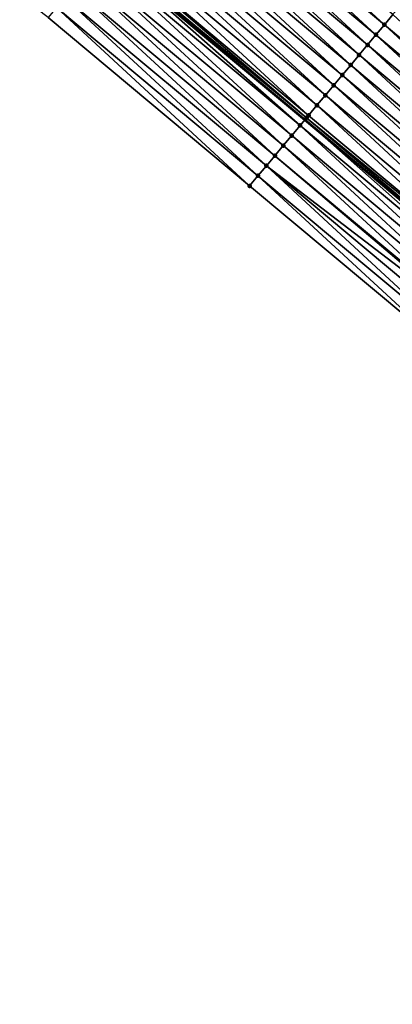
# Model space of a CAD drawing. Header units: feet. Extents: x 2017353 to 2024169, y 808050 to 818690.
# Tile 155 of 256: x 2018570 to 2018599, y 817510 to 817585. Entities that reach past the tile are written whole.
import ezdxf

# ---------------------------------------------------------------- set-up
doc = ezdxf.new("R2010")
doc.units = ezdxf.units.FT
doc.header["$MEASUREMENT"] = 0
for name, color, linetype, lineweight in [('EP_Travel Lane', 172, 'Continuous', 53), ('SB-Road Shots', 141, 'Continuous', 100), ('SB-Road X-Section', 40, 'Continuous', 13)]:
    doc.layers.add(name, color=color, linetype=linetype, lineweight=lineweight)
doc.layers.add('I-77-MM15-17_SB-Surface-BORDER', color=7, linetype='Continuous')
doc.layers.add('I-77-MM15-17_SB-Surface-TIN', color=7, linetype='Continuous')

msp = doc.modelspace()

# ---------------------------------------------------------------- linework, layer by layer
at = {"layer": 'EP_Travel Lane'}
msp.add_polyline3d([(2018484.998717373, 817667.5921670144, 266.2066568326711), (2018500.29255133, 817654.7053015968, 266.0408652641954), (2018515.586330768, 817641.818482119, 265.8670537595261), (2018530.880146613, 817628.9316319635, 265.698603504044), (2018546.173884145, 817616.0448477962, 265.5186236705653), (2018561.467530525, 817603.1581404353, 265.3252465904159), (2018576.819980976, 817590.277541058, 265.1314797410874), (2018592.164611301, 817577.4516445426, 264.9347211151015), (2018607.509184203, 817564.625796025, 264.7302360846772), (2018622.853501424, 817551.8001612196, 264.4912607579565), (2018638.197876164, 817538.9744783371, 264.2600516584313), (2018653.54235965, 817526.148704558, 264.0434927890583), (2018668.886904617, 817513.3228793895, 263.8352409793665)], dxfattribs=at)
at = {"layer": 'I-77-MM15-17_SB-Surface-BORDER', "color": 3, "linetype": 'Continuous', "lineweight": -3}
msp.add_polyline3d([(2018666.19084932, 817510.099730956, 263.6790065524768), (2018649.612508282, 817521.4504297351, 263.8234945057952), (2018634.241339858, 817534.244396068, 264.0322390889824), (2018618.653385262, 817546.7785551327, 264.2707484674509), (2018603.309124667, 817559.6041435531, 264.5172999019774), (2018587.964654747, 817572.429906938, 264.7356033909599), (2018572.620005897, 817585.2558198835, 264.9298065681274), (2018556.603043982, 817597.3884801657, 265.0793401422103), (2018541.309458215, 817610.2751508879, 265.2805835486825), (2018526.015718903, 817623.1619509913, 265.4592594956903), (2018510.72202356, 817636.048714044, 265.6443799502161), (2018495.428328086, 817648.9354772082, 265.8294931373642), (2018480.13450792, 817661.822345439, 265.9962654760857)], dxfattribs=at)
at = {"layer": 'I-77-MM15-17_SB-Surface-TIN', "color": 128, "linetype": 'Continuous', "lineweight": -3}
for points in [[(2018598.228609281, 817584.7039140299, 265.1051455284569), (2018583.525521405, 817598.2968990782, 265.3310365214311), (2018582.884017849, 817597.5297789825, 265.3070782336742)], [(2018598.228609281, 817584.7039140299, 265.1051455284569), (2018598.870114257, 817585.471032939, 265.1292960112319), (2018583.525521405, 817598.2968990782, 265.3310365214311)], [(2018597.587142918, 817583.9367628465, 265.0862016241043), (2018582.884017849, 817597.5297789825, 265.3070782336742), (2018582.242553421, 817596.7626261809, 265.2883961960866)], [(2018597.587142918, 817583.9367628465, 265.0862016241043), (2018598.228609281, 817584.7039140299, 265.1051455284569), (2018582.884017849, 817597.5297789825, 265.3070782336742)], [(2018596.945689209, 817583.1696010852, 265.0689641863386), (2018582.242553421, 817596.7626261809, 265.2883961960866), (2018581.60109146, 817595.995471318, 265.2700467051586)], [(2018596.945689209, 817583.1696010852, 265.0689641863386), (2018597.587142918, 817583.9367628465, 265.0862016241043), (2018582.242553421, 817596.7626261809, 265.2883961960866)], [(2018596.304226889, 817582.402446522, 265.0505655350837), (2018581.60109146, 817595.995471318, 265.2700467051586), (2018580.959619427, 817595.2283248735, 265.2503391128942)], [(2018596.304226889, 817582.402446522, 265.0505655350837), (2018596.945689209, 817583.1696010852, 265.0689641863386), (2018581.60109146, 817595.995471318, 265.2700467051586)], [(2018595.66274557, 817581.6353078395, 265.0296049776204), (2018580.959619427, 817595.2283248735, 265.2503391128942), (2018580.318152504, 817594.461174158, 265.2313205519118)], [(2018595.66274557, 817581.6353078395, 265.0296049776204), (2018596.304226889, 817582.402446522, 265.0505655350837), (2018580.959619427, 817595.2283248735, 265.2503391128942)], [(2018595.021286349, 817580.8681506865, 265.0116241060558), (2018580.318152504, 817594.461174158, 265.2313205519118), (2018579.67666839, 817593.6940378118, 265.2099838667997)], [(2018595.021286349, 817580.8681506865, 265.0116241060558), (2018595.66274557, 817581.6353078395, 265.0296049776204), (2018580.318152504, 817594.461174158, 265.2313205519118)], [(2018594.379824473, 817580.1009957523, 264.9932853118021), (2018579.67666839, 817593.6940378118, 265.2099838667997), (2018579.035193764, 817592.9268935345, 265.1899266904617)], [(2018594.379824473, 817580.1009957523, 264.9932853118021), (2018595.021286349, 817580.8681506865, 265.0116241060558), (2018579.67666839, 817593.6940378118, 265.2099838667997)], [(2018593.73837254, 817579.333832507, 264.9762872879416), (2018579.035193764, 817592.9268935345, 265.1899266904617), (2018578.393741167, 817592.1597308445, 265.1728398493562)], [(2018593.73837254, 817579.333832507, 264.9762872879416), (2018594.379824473, 817580.1009957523, 264.9932853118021), (2018579.035193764, 817592.9268935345, 265.1899266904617)], [(2018593.09689744, 817578.5666886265, 264.9561652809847), (2018578.393741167, 817592.1597308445, 265.1728398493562), (2018577.752262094, 817591.3925902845, 265.1521829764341)], [(2018593.09689744, 817578.5666886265, 264.9561652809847), (2018593.73837254, 817579.333832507, 264.9762872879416), (2018578.393741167, 817592.1597308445, 265.1728398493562)], [(2018592.455484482, 817577.7994928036, 264.9444227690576), (2018577.752262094, 817591.3925902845, 265.1521829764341), (2018577.110847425, 817590.6253958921, 265.1402105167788)], [(2018592.455484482, 817577.7994928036, 264.9444227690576), (2018593.09689744, 817578.5666886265, 264.9561652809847), (2018577.752262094, 817591.3925902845, 265.1521829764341)], [(2018592.310213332, 817577.6257443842, 264.9410461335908), (2018577.110847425, 817590.6253958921, 265.1402105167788), (2018576.905578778, 817590.379892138, 265.1352157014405)], [(2018592.310213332, 817577.6257443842, 264.9410461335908), (2018592.455484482, 817577.7994928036, 264.9444227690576), (2018577.110847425, 817590.6253958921, 265.1402105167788)], [(2018591.172428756, 817576.2652932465, 264.8899493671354), (2018576.469343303, 817589.858276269, 265.1161759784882), (2018575.827792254, 817589.0911958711, 265.0858135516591)], [(2018591.813973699, 817577.0323787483, 264.9194892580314), (2018576.819980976, 817590.277541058, 265.1314797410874), (2018576.469343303, 817589.858276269, 265.1161759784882)], [(2018591.172428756, 817576.2652932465, 264.8899493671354), (2018591.813973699, 817577.0323787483, 264.9194892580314), (2018576.469343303, 817589.858276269, 265.1161759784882)], [(2018576.905578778, 817590.379892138, 265.1352157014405), (2018576.819980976, 817590.277541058, 265.1314797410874), (2018592.164611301, 817577.4516445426, 264.9347211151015)], [(2018591.813973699, 817577.0323787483, 264.9194892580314), (2018592.164611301, 817577.4516445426, 264.9347211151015), (2018576.819980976, 817590.277541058, 265.1314797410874)], [(2018592.310213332, 817577.6257443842, 264.9410461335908), (2018576.905578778, 817590.379892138, 265.1352157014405), (2018592.164611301, 817577.4516445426, 264.9347211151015)], [(2018590.530888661, 817575.4982036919, 264.8610633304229), (2018575.827792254, 817589.0911958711, 265.0858135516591), (2018575.186192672, 817588.3241560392, 265.0489068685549)], [(2018590.530888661, 817575.4982036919, 264.8610633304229), (2018591.172428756, 817576.2652932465, 264.8899493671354), (2018575.827792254, 817589.0911958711, 265.0858135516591)], [(2018589.889383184, 817574.7310852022, 264.8368451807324), (2018575.186192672, 817588.3241560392, 265.0489068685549), (2018574.544715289, 817587.557014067, 265.028477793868)], [(2018589.889383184, 817574.7310852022, 264.8368451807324), (2018590.530888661, 817575.4982036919, 264.8610633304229), (2018575.186192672, 817588.3241560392, 265.0489068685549)], [(2018589.2477881, 817573.9640416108, 264.8005441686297), (2018574.544715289, 817587.557014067, 265.028477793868), (2018573.903211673, 817586.7898940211, 265.0045114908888)], [(2018589.2477881, 817573.9640416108, 264.8005441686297), (2018589.889383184, 817574.7310852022, 264.8368451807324), (2018574.544715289, 817587.557014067, 265.028477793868)], [(2018588.606200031, 817573.1969921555, 264.7651891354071), (2018573.903211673, 817586.7898940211, 265.0045114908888), (2018573.261567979, 817586.0228910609, 264.9616565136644)], [(2018588.606200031, 817573.1969921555, 264.7651891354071), (2018589.2477881, 817573.9640416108, 264.8005441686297), (2018573.903211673, 817586.7898940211, 265.0045114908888)], [(2018587.964654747, 817572.429906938, 264.7356033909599), (2018573.261567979, 817586.0228910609, 264.9616565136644), (2018572.620005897, 817585.2558198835, 264.9298065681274)], [(2018587.964654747, 817572.429906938, 264.7356033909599), (2018588.606200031, 817573.1969921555, 264.7651891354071), (2018573.261567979, 817586.0228910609, 264.9616565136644)], [(2018613.573182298, 817571.8780644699, 264.900731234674), (2018598.870114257, 817585.471032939, 265.1292960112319), (2018598.228609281, 817584.7039140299, 265.1051455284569)], [(2018612.931693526, 817571.1109320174, 264.8787664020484), (2018598.228609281, 817584.7039140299, 265.1051455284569), (2018597.587142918, 817583.9367628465, 265.0862016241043)], [(2018612.931693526, 817571.1109320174, 264.8787664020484), (2018613.573182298, 817571.8780644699, 264.900731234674), (2018598.228609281, 817584.7039140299, 265.1051455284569)], [(2018612.290223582, 817570.3437838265, 264.8593405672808), (2018597.587142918, 817583.9367628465, 265.0862016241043), (2018596.945689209, 817583.1696010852, 265.0689641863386)], [(2018612.290223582, 817570.3437838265, 264.8593405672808), (2018612.931693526, 817571.1109320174, 264.8787664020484), (2018597.587142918, 817583.9367628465, 265.0862016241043)], [(2018611.648766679, 817569.5766247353, 264.8416731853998), (2018596.945689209, 817583.1696010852, 265.0689641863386), (2018596.304226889, 817582.402446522, 265.0505655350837)], [(2018611.648766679, 817569.5766247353, 264.8416731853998), (2018612.290223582, 817570.3437838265, 264.8593405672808), (2018596.945689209, 817583.1696010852, 265.0689641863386)], [(2018611.007300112, 817568.8094737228, 264.8227025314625), (2018596.304226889, 817582.402446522, 265.0505655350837), (2018595.66274557, 817581.6353078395, 265.0296049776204)], [(2018611.007300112, 817568.8094737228, 264.8227025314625), (2018611.648766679, 817569.5766247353, 264.8416731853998), (2018596.304226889, 817582.402446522, 265.0505655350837)], [(2018610.365810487, 817568.042341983, 264.8006227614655), (2018595.66274557, 817581.6353078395, 265.0296049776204), (2018595.021286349, 817580.8681506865, 265.0116241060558)], [(2018610.365810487, 817568.042341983, 264.8006227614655), (2018611.007300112, 817568.8094737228, 264.8227025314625), (2018595.66274557, 817581.6353078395, 265.0296049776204)], [(2018609.724327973, 817567.2752042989, 264.7795018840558), (2018595.021286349, 817580.8681506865, 265.0116241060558), (2018594.379824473, 817580.1009957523, 264.9932853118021)], [(2018609.724327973, 817567.2752042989, 264.7795018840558), (2018610.365810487, 817568.042341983, 264.8006227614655), (2018595.021286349, 817580.8681506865, 265.0116241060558)], [(2018609.082853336, 817566.5080600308, 264.7594432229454), (2018594.379824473, 817580.1009957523, 264.9932853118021), (2018593.73837254, 817579.333832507, 264.9762872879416)], [(2018609.082853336, 817566.5080600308, 264.7594432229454), (2018609.724327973, 817567.2752042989, 264.7795018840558), (2018594.379824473, 817580.1009957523, 264.9932853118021)], [(2018608.441385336, 817565.7409102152, 264.7402794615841), (2018593.73837254, 817579.333832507, 264.9762872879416), (2018593.09689744, 817578.5666886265, 264.9561652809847)], [(2018608.441385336, 817565.7409102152, 264.7402794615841), (2018609.082853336, 817566.5080600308, 264.7594432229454), (2018593.73837254, 817579.333832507, 264.9762872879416)], [(2018607.80002959, 817564.9736665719, 264.7362523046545), (2018593.09689744, 817578.5666886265, 264.9561652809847), (2018592.455484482, 817577.7994928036, 264.9444227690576)], [(2018607.80002959, 817564.9736665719, 264.7362523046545), (2018608.441385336, 817565.7409102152, 264.7402794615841), (2018593.09689744, 817578.5666886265, 264.9561652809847)], [(2018607.80002959, 817564.9736665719, 264.7362523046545), (2018592.455484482, 817577.7994928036, 264.9444227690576), (2018592.310213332, 817577.6257443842, 264.9410461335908)], [(2018606.516959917, 817563.4394786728, 264.6798998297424), (2018591.813973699, 817577.0323787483, 264.9194892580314), (2018591.172428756, 817576.2652932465, 264.8899493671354)], [(2018607.158550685, 817564.2065258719, 264.7156180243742), (2018592.164611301, 817577.4516445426, 264.9347211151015), (2018591.813973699, 817577.0323787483, 264.9194892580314)], [(2018606.516959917, 817563.4394786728, 264.6798998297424), (2018607.158550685, 817564.2065258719, 264.7156180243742), (2018591.813973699, 817577.0323787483, 264.9194892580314)], [(2018607.565009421, 817564.6925490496, 264.7325634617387), (2018592.310213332, 817577.6257443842, 264.9410461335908), (2018592.164611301, 817577.4516445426, 264.9347211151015)], [(2018607.565009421, 817564.6925490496, 264.7325634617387), (2018592.164611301, 817577.4516445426, 264.9347211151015), (2018607.509184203, 817564.625796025, 264.7302360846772)], [(2018607.158550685, 817564.2065258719, 264.7156180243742), (2018607.509184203, 817564.625796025, 264.7302360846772), (2018592.164611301, 817577.4516445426, 264.9347211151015)], [(2018607.565009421, 817564.6925490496, 264.7325634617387), (2018607.80002959, 817564.9736665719, 264.7362523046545), (2018592.310213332, 817577.6257443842, 264.9410461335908)], [(2018605.875469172, 817562.6723478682, 264.6576691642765), (2018591.172428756, 817576.2652932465, 264.8899493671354), (2018590.530888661, 817575.4982036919, 264.8610633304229)], [(2018605.875469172, 817562.6723478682, 264.6576691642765), (2018606.516959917, 817563.4394786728, 264.6798998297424), (2018591.172428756, 817576.2652932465, 264.8899493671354)], [(2018605.233955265, 817561.9052364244, 264.6323151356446), (2018590.530888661, 817575.4982036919, 264.8610633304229), (2018589.889383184, 817574.7310852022, 264.8368451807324)], [(2018605.233955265, 817561.9052364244, 264.6323151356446), (2018605.875469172, 817562.6723478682, 264.6576691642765), (2018590.530888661, 817575.4982036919, 264.8610633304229)], [(2018605.14146948, 817561.7946911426, 264.625498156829), (2018589.889383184, 817574.7310852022, 264.8368451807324), (2018589.2477881, 817573.9640416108, 264.8005441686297)], [(2018605.14146948, 817561.7946911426, 264.625498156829), (2018605.233955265, 817561.9052364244, 264.6323151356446), (2018589.889383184, 817574.7310852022, 264.8368451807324)], [(2018603.950708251, 817560.3711967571, 264.5520493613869), (2018589.2477881, 817573.9640416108, 264.8005441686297), (2018588.606200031, 817573.1969921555, 264.7651891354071)], [(2018603.950708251, 817560.3711967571, 264.5520493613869), (2018604.592297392, 817561.1382453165, 264.5875481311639), (2018589.2477881, 817573.9640416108, 264.8005441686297)], [(2018604.592297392, 817561.1382453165, 264.5875481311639), (2018605.14146948, 817561.7946911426, 264.625498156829), (2018589.2477881, 817573.9640416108, 264.8005441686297)], [(2018603.309124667, 817559.6041435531, 264.5172999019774), (2018588.606200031, 817573.1969921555, 264.7651891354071), (2018587.964654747, 817572.429906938, 264.7356033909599)], [(2018603.309124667, 817559.6041435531, 264.5172999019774), (2018603.950708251, 817560.3711967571, 264.5520493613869), (2018588.606200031, 817573.1969921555, 264.7651891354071)]]:
    msp.add_3dface(points, dxfattribs=at)
at = {"layer": 'SB-Road Shots', "lineweight": 100}
for p in [(2018598.228609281, 817584.7039140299, 265.1051455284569), (2018597.587142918, 817583.9367628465, 265.0862016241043), (2018596.945689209, 817583.1696010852, 265.0689641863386), (2018596.304226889, 817582.402446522, 265.0505655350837), (2018595.66274557, 817581.6353078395, 265.0296049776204), (2018595.021286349, 817580.8681506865, 265.0116241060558), (2018594.379824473, 817580.1009957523, 264.9932853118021), (2018593.73837254, 817579.333832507, 264.9762872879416), (2018593.09689744, 817578.5666886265, 264.9561652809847), (2018592.455484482, 817577.7994928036, 264.9444227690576), (2018591.813973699, 817577.0323787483, 264.9194892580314), (2018592.310213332, 817577.6257443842, 264.9410461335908), (2018591.172428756, 817576.2652932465, 264.8899493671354), (2018590.530888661, 817575.4982036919, 264.8610633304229), (2018589.889383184, 817574.7310852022, 264.8368451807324), (2018589.2477881, 817573.9640416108, 264.8005441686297), (2018588.606200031, 817573.1969921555, 264.7651891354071), (2018587.964654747, 817572.429906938, 264.7356033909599)]:
    msp.add_point(p, dxfattribs=at)
at = {"layer": 'SB-Road X-Section', "extrusion": (-0.7672327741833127, 0.6412959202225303, 0.009665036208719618), "elevation": -1024418.421590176, "flags": 128}
msp.add_lwpolyline([(-1921903.355698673, 10166.92671890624), (-1921902.355698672, 10166.93546585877), (-1921901.355698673, 10166.94460249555), (-1921901.146839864, 10166.94609690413), (-1921900.355698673, 10166.92790002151), (-1921899.355698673, 10166.9011681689), (-1921898.355698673, 10166.87773109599), (-1921897.355698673, 10166.85784657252), (-1921896.355698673, 10166.84232066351), (-1921895.355698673, 10166.81908386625), (-1921894.355698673, 10166.79536415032), (-1921893.355698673, 10166.77532131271), (-1921892.355698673, 10166.75110735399), (-1921891.355698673, 10166.72866349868), (-1921890.355698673, 10166.70707210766), (-1921889.355698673, 10166.68938598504), (-1921888.355698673, 10166.67012750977), (-1921887.355698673, 10166.64529268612), (-1921886.355698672, 10166.62114107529), (-1921885.355698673, 10166.60219628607), (-1921884.355698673, 10166.58495804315), (-1921883.355698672, 10166.5665585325), (-1921882.355698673, 10166.54559699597), (-1921881.355698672, 10166.52761528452), (-1921880.355698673, 10166.50927563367), (-1921879.355698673, 10166.49227681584), (-1921878.355698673, 10166.47215386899), (-1921877.355698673, 10166.46041080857), (-1921877.129220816, 10166.45703401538), (-1921876.355698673, 10166.43547613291), (-1921875.355698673, 10166.40593486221), (-1921874.355698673, 10166.37704747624), (-1921873.355698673, 10166.35282819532), (-1921872.355698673, 10166.31652548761), (-1921871.355698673, 10166.28116880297), (-1921870.355698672, 10166.25158167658)], dxfattribs=at)

doc.saveas('drawing.dxf')
